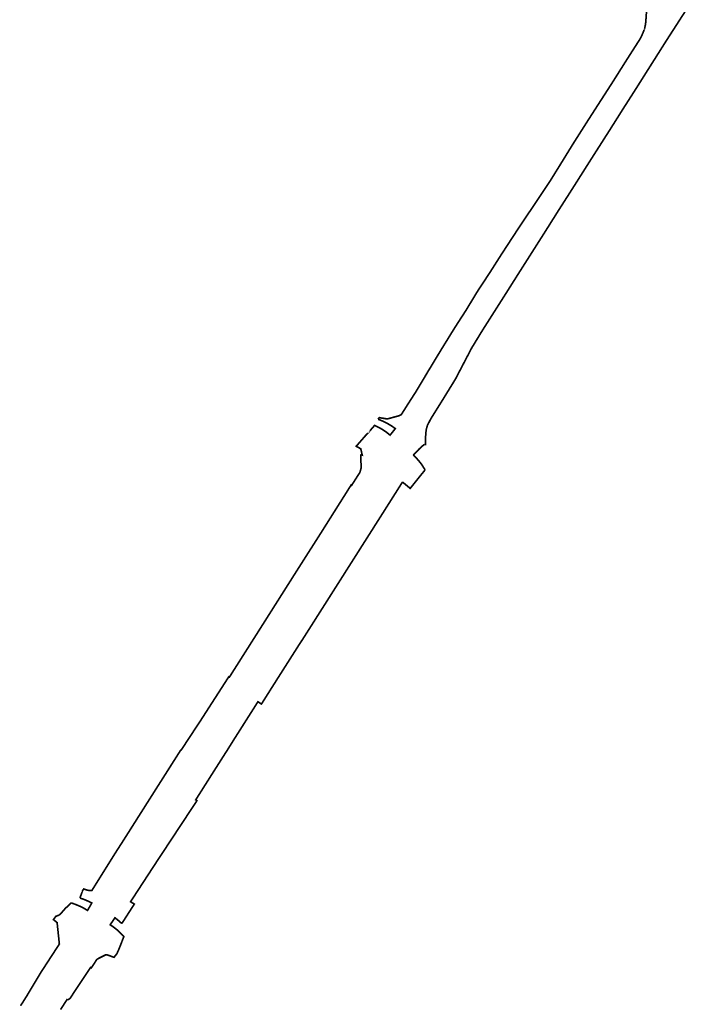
# Model space of a CAD drawing. Header units: metres. Extents: x 166223 to 168482, y 445393 to 450123.
# Tile 1 of 3: x 166956 to 167757, y 446587 to 447771. Entities that reach past the tile are written whole.
import ezdxf

# ---------------------------------------------------------------- set-up
doc = ezdxf.new("R2010")
doc.units = ezdxf.units.M
doc.header["$LTSCALE"] = 20
doc.layers.add('Beheergrens', color=10, linetype='Continuous')

msp = doc.modelspace()

# ---------------------------------------------------------------- linework, layer by layer
at = {"layer": 'Beheergrens', "const_width": 2}
for points in [[(167441.8269843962, 447260.6493766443), (167443.5202431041, 447260.409862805), (167443.5102508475, 447269.1308823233), (167443.8369519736, 447274.7105415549), (167444.4807800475, 447279.1152677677), (167445.7090687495, 447283.4439399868), (167449.8162491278, 447291.4488414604), (167463.6622544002, 447313.5922616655), (167479.2979700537, 447338.9667658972), (167489.9786633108, 447359.425079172), (167498.9268485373, 447376.5664464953), (167512.1355300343, 447398.2380318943), (167525.7427092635, 447419.5900364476), (167540.3146089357, 447442.5354531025), (167553.6765208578, 447463.7053135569), (167575.8778576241, 447498.631270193), (167588.119908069, 447517.8989234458), (167604.2142518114, 447543.4918798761), (167619.3336361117, 447567.1209176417), (167635.1592317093, 447592.1218585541), (167649.6674482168, 447614.9406262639), (167665.264287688, 447639.3749413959), (167681.156096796, 447664.5946384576), (167695.8129673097, 447687.5094360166), (167713.2552309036, 447715.1514385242), (167732.5932520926, 447745.7553066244), (167755.8890423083, 447781.949427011)], [(167706.2919999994, 447759.5260000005), (167706.3251000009, 447759.5208999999), (167706.3293000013, 447759.5331999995), (167707.0282000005, 447761.5802000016), (167707.0549999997, 447761.7230000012), (167707.1195, 447762.3407000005), (167707.7888838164, 447765.5270370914), (167708.1909999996, 447768.7580000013), (167709.2327647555, 447783.4430902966)], [(167706.2920105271, 447759.526048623), (167705.5236632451, 447757.3115312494), (167704.4036694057, 447754.7050902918), (167703.4143900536, 447752.5157078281), (167701.9750029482, 447749.3299776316), (167700.6788480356, 447747.3051243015), (167698.4146757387, 447743.7682057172), (167696.2239219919, 447740.3459466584), (167694.0990676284, 447737.0264246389), (167692.1820335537, 447734.0317128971), (167686.1150111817, 447724.5539612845), (167684.0824196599, 447721.3302382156), (167680.9352955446, 447716.3386618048), (167679.6973759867, 447714.3751471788), (167677.0768846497, 447710.2189192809), (167674.6136844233, 447706.3121710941), (167672.0713200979, 447702.2797381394), (167671.1949479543, 447700.8898358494), (167668.684444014, 447696.9309075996), (167664.6457672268, 447690.6486323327), (167661.6805549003, 447686.0362097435), (167658.9633675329, 447681.8095502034), (167656.3091403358, 447677.6808366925), (167655.2035983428, 447675.9611804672), (167652.3063282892, 447671.4528392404), (167648.5450481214, 447665.5986860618), (167646.5734433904, 447662.5302094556), (167643.4277180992, 447657.6341093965), (167640.4791544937, 447653.0449922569), (167637.9310073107, 447649.0789759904), (167637.3905952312, 447648.228470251), (167634.8558170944, 447644.2393504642), (167631.6840236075, 447639.2475209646), (167628.378914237, 447634.0459920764), (167626.8598030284, 447631.6552639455), (167623.3065902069, 447626.0635289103), (167620.7030156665, 447621.9660005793), (167619.8344229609, 447620.5555468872), (167617.1592611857, 447616.2114308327), (167614.3574316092, 447611.6616368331), (167612.2164608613, 447608.1850314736), (167609.3960294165, 447603.605045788), (167607.1818426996, 447600.0094474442), (167606.2800214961, 447598.5449581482), (167605.3850842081, 447597.0993981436), (167602.0786243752, 447591.7584933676), (167599.1422475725, 447587.0151349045), (167596.3176299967, 447582.4525005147), (167593.5420201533, 447577.9689757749), (167593.3240350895, 447577.6404738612), (167590.7395983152, 447573.7452539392), (167587.4829437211, 447568.8368954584), (167585.0303287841, 447565.1403618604), (167582.4218103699, 447561.208819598), (167579.4085626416, 447556.6673005), (167577.111972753, 447553.2060034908), (167576.5026178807, 447552.305047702), (167572.5814330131, 447546.50761877), (167569.8975539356, 447542.5397384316), (167567.7483555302, 447539.3621593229), (167564.734658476, 447534.9066408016), (167563.1474924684, 447532.5600367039), (167560.6089808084, 447528.8070087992), (167560.2251208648, 447528.2226711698), (167558.4522782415, 447525.5247330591), (167555.8088743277, 447521.5017847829), (167551.7315552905, 447515.296710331), (167548.3760040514, 447510.1900011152), (167545.4003132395, 447505.61911764), (167543.5108042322, 447502.7165337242), (167540.7536277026, 447498.4812738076), (167537.3501069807, 447493.2529716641), (167533.9523107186, 447488.0108918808), (167530.2987162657, 447482.2676788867), (167526.8860432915, 447476.9033080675), (167523.6291754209, 447471.7836257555), (167521.2952092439, 447468.1146774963), (167520.8169703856, 447467.3630154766), (167518.7659171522, 447464.2452207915), (167515.7309739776, 447459.6320446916), (167511.4205043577, 447453.0798895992), (167508.7309248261, 447448.9917725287), (167506.6227604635, 447445.7872907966), (167505.3031972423, 447443.7548662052), (167503.334449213, 447440.4896619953), (167500.606278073, 447435.9648148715), (167498.0582848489, 447431.7390034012), (167495.8247205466, 447428.0344981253), (167492.6965899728, 447422.8464096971), (167490.3632844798, 447419.1968346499), (167487.6684351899, 447415.0335142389), (167484.3421400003, 447409.8946614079), (167481.1942283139, 447405.0313670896), (167477.0909224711, 447398.5479545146), (167476.553117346, 447397.6761141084), (167473.3881519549, 447392.5447922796), (167470.0756539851, 447387.1742598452), (167465.4556411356, 447379.6856871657), (167462.1390204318, 447374.3100325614), (167461.9114563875, 447373.9347895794), (167461.0130266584, 447372.4529814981), (167456.562294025, 447365.1126854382), (167452.3937200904, 447358.2150757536), (167449.7921258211, 447353.8991583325), (167446.5486665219, 447348.5134625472), (167442.6891588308, 447342.0531593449), (167439.4925469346, 447336.7024049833), (167435.5234479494, 447330.0586130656), (167432.5423445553, 447325.0686130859), (167431.750996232, 447323.7440445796), (167429.5797874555, 447320.373683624), (167425.3280264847, 447313.7742496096), (167422.923986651, 447310.0429878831), (167420.5967037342, 447306.3587528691), (167417.3033316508, 447301.1451599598), (167417.021505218, 447300.6990319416), (167414.363979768, 447296.4920145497), (167411.5670223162, 447295.0489849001), (167397.4319921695, 447291.2140074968), (167389.8142406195, 447292.4732763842), (167387.5660969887, 447292.8751325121)], [(167382.1979999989, 447283.3570000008), (167382.2338000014, 447283.3979999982), (167388.4710000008, 447280.3900000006), (167392.7199999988, 447277.8619999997), (167396.5410000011, 447275.2019999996), (167398.6999999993, 447273.4849999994), (167400.8289999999, 447271.7930000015), (167401.0890000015, 447272.0890000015), (167401.125, 447272.129999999), (167402.2039999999, 447273.4789999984), (167402.2102999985, 447273.4869000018), (167403.2760000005, 447274.818), (167403.2817000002, 447274.8251000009), (167405.4800000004, 447277.5729999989), (167405.4855999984, 447277.5799999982), (167405.7609999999, 447277.9239999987), (167405.7666000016, 447277.9310000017), (167406.8159999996, 447279.2430000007), (167406.9191000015, 447279.3823000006), (167407.1469999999, 447279.6900000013), (167402.1920000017, 447283.120000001), (167397.7360000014, 447285.7749999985), (167393.1687456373, 447288.0771188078), (167388.4719999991, 447290.1020000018), (167386.4176553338, 447290.8259849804)], [(167382.2338813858, 447283.3979788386), (167376.9250000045, 447277.3610000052), (167374.8110000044, 447274.9569999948), (167374.7720000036, 447274.9125999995), (167374.5306999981, 447274.6407000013), (167374.5440948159, 447274.703017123)], [(167374.5433135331, 447274.7031943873), (167374.5278306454, 447274.6349535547), (167373.6319834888, 447273.6159482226), (167373.4004487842, 447273.3701889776), (167372.8043602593, 447272.7372814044), (167371.1975831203, 447271.0314637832), (167370.0310088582, 447269.7929678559), (167370.0082697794, 447269.7728872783), (167369.9914903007, 447269.7577162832), (167369.986218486, 447269.7522521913), (167369.964717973, 447269.7309510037), (167369.9541054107, 447269.7201338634), (167369.9439058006, 447269.7088727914), (167369.923918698, 447269.6862404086), (167369.9189219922, 447269.6805545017), (167369.9046885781, 447269.6628311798), (167369.886008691, 447269.6389783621), (167368.1227614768, 447267.5320680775), (167366.8079902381, 447265.9610269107), (167365.4646647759, 447264.4447591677), (167363.7000300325, 447262.4529858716), (167361.6843888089, 447260.1776941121), (167360.1300299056, 447258.4229509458), (167360.3809678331, 447258.1799460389), (167362.2418630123, 447257.1733411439), (167365.5660316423, 447255.3749628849), (167366.1781961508, 447252.8766894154), (167366.8947226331, 447249.9528281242), (167367.4240221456, 447247.7929797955), (167367.0630226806, 447247.9090029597), (167366.3710279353, 447248.4699647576), (167365.6289780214, 447247.7919753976), (167365.7437721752, 447243.6863092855), (167365.831600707, 447240.5449613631), (167365.926352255, 447237.1585573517), (167366.0620132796, 447232.3060424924), (167365.4645053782, 447230.1675391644), (167364.5630037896, 447226.9409708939), (167362.1100084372, 447223.096926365), (167359.9558137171, 447219.7211876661), (167357.2167924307, 447215.4290080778), (167354.6469984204, 447211.402013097), (167354.4596523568, 447211.5215824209), (167354.0529914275, 447211.7809997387), (167353.7021001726, 447211.2241264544), (167352.8607674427, 447209.8889898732), (167351.9942046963, 447208.5137426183), (167351.110343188, 447207.1109751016), (167350.1982429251, 447205.6634171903), (167349.626573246, 447204.756130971), (167348.7593931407, 447203.3799928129), (167347.8708119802, 447201.9697607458), (167346.952555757, 447200.5126211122), (167346.1975070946, 447199.3143085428), (167345.1733396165, 447197.6889266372), (167344.165170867, 447196.0889484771), (167344.161751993, 447196.0836002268), (167343.593088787, 447195.1809944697), (167343.3429778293, 447194.7841196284), (167342.9170097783, 447194.1081400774), (167342.7069658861, 447193.7747742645), (167342.5641333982, 447193.5480365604), (167342.5410233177, 447193.5112684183)], [(167428.75, 447247.8390000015), (167429.020218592, 447248.1161829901), (167430.3020000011, 447249.4310000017), (167431.4539999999, 447250.6130000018), (167433.9600000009, 447253.1829999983), (167434.2729999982, 447253.5040000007), (167435.4829999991, 447254.745000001), (167435.8460000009, 447255.1149999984)], [(167442.8194000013, 447230.0104999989), (167442.0969999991, 447231.3260000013), (167441.1867999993, 447232.7525999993), (167439.0249999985, 447236.1409999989), (167435.5240000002, 447240.7380000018), (167432.2350064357, 447244.3819932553), (167428.75, 447247.8390000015)], [(167415.2896984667, 447214.6075648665), (167415.3136021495, 447214.6452396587), (167415.3513441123, 447214.7048498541), (167415.369463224, 447214.7333737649), (167415.3745911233, 447214.7415074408), (167415.462599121, 447214.7379442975), (167416.1111242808, 447214.7124156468), (167416.6060133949, 447214.6929566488), (167417.407490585, 447214.0265915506), (167418.4499199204, 447213.1600291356), (167420.1484169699, 447211.7479973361), (167422.743866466, 447209.5902994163), (167425.0669996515, 447207.6589756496), (167427.3034129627, 447210.4743827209), (167428.9369786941, 447212.531041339), (167431.5840154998, 447215.8649870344), (167433.1260257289, 447217.804944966), (167434.166048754, 447219.1147818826), (167435.5360265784, 447220.8400531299), (167436.2069958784, 447221.6679454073), (167437.5403266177, 447223.3070219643), (167438.8826899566, 447224.9570234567), (167440.3127820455, 447226.7149296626), (167441.4004393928, 447228.0520308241), (167442.1633187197, 447228.9897298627), (167442.8899979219, 447229.8829638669)], [(167415.2896984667, 447214.6075648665), (167415.3136021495, 447214.6452396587), (167415.3513441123, 447214.7048498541), (167415.369463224, 447214.7333737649), (167415.3745911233, 447214.7415074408), (167415.462599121, 447214.7379442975), (167416.1111242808, 447214.7124156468), (167416.6060133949, 447214.6929566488), (167417.407490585, 447214.0265915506), (167418.4499199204, 447213.1600291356), (167420.1484169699, 447211.7479973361), (167422.743866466, 447209.5902994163), (167425.0669996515, 447207.6589756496), (167427.3034129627, 447210.4743827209), (167428.9369786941, 447212.531041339), (167431.5840154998, 447215.8649870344), (167433.1260257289, 447217.804944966), (167434.166048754, 447219.1147818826), (167435.5360265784, 447220.8400531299), (167436.2069958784, 447221.6679454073), (167437.5403266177, 447223.3070219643), (167438.8826899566, 447224.9570234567), (167440.3127820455, 447226.7149296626), (167441.4004393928, 447228.0520308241), (167442.1633187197, 447228.9897298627), (167442.889997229, 447229.8829518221)], [(167294.5819999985, 447024.2754999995), (167297.0464163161, 447028.1591055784), (167297.7686099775, 447029.2972324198), (167306.0496547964, 447042.3472107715), (167307.5909847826, 447044.7760760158), (167318.5102000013, 447061.9836000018), (167319.6796739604, 447063.8265724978), (167322.6659789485, 447068.5326866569), (167330.7278000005, 447081.2373000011), (167336.3435263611, 447090.0870590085), (167337.4232049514, 447091.7885207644), (167347.7335097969, 447108.0364256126), (167352.4736417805, 447115.5063449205), (167370.8977000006, 447144.5406000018), (167377.0022533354, 447154.1607353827), (167391.4635999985, 447176.9503000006), (167397.6682712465, 447186.7571597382), (167405.5985515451, 447199.2914044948), (167414.4018097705, 447213.2055210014)], [(167342.5410000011, 447193.5113000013), (167327.3770000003, 447169.4459999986), (167316.9789999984, 447152.9409999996), (167316.8159999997, 447152.6854999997), (167314.2372025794, 447148.6377325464), (167300.1807985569, 447126.5722882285), (167296.3129465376, 447120.5006992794), (167290.4899999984, 447111.3599999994), (167281.7729000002, 447097.5898999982), (167280.3013023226, 447095.26522008), (167263.778735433, 447069.1649803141), (167261.7034436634, 447065.8866882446), (167242.3990000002, 447035.3920000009)], [(167242.3990297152, 447035.3920170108), (167238.6927818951, 447029.5451022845), (167236.545792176, 447026.158088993), (167233.8314508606, 447021.8760516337), (167228.5858088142, 447013.6004442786), (167224.349238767, 447006.9168994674), (167221.3712013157, 447002.2188328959), (167217.8996551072, 446996.7421772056), (167214.6561512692, 446991.6252934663), (167211.7511952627, 446987.0423281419), (167207.7669745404, 446980.7570062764), (167206.9869693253, 446981.1169769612), (167202.1978288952, 446973.6709588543), (167198.3026753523, 446967.6149165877), (167194.8341009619, 446962.222052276), (167190.4704196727, 446955.4375491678), (167187.096474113, 446950.191876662), (167183.9811569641, 446945.3483224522), (167181.4946436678, 446941.4822606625), (167178.5599234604, 446936.9194890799), (167176.5483439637, 446933.7919231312), (167173.974967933, 446929.7910463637), (167170.6831333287, 446924.77997937), (167166.6171628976, 446918.5903850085), (167161.3911812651, 446910.6350618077), (167157.5591580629, 446904.8016965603), (167153.7605695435, 446899.0193661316), (167149.9240148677, 446893.1789874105), (167148.9109823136, 446892.3970237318), (167146.4747839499, 446888.5664784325), (167145.1819736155, 446886.5335493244), (167143.2355437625, 446883.4719017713), (167141.7931750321, 446881.2031032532), (167139.4332916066, 446877.4891097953), (167136.4078835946, 446872.7280151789), (167135.2357663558, 446870.8841655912), (167133.143123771, 446867.589775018), (167130.5202951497, 446863.4586440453), (167127.6346583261, 446858.9138218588), (167125.7292492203, 446855.9121310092), (167124.2462534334, 446853.5753793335), (167121.8758252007, 446849.8395647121), (167121.5067515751, 446849.2577450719), (167119.6942073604, 446846.4002336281), (167118.065617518, 446843.8325186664), (167116.1076850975, 446840.7447114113), (167114.3250903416, 446837.9332190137), (167113.2638910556, 446836.2587368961), (167110.7940239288, 446832.3620480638), (167108.4719372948, 446828.6969980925), (167105.7306464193, 446824.3698013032), (167104.3911155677, 446822.2548931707), (167101.8416425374, 446818.2289712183), (167099.4798869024, 446814.4980833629), (167097.234589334, 446810.9507000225), (167095.5462204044, 446808.2831718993), (167093.9157061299, 446805.7061157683), (167091.8800073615, 446802.4879728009), (167089.1949860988, 446798.2426870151), (167086.7812487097, 446794.4253530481), (167086.6892014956, 446794.2798437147), (167084.9833913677, 446791.581239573), (167083.7979943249, 446789.705999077), (167080.8544644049, 446785.1069992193), (167078.0884671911, 446780.7854316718), (167073.9345041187, 446774.2953397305), (167073.6766764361, 446773.8924528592), (167072.6127428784, 446772.2302099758), (167070.6105739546, 446769.101931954), (167068.828000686, 446766.3170438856), (167065.9810009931, 446761.7588911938), (167063.6597272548, 446758.0426918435), (167061.4400004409, 446754.4887122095), (167058.4808375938, 446749.7511878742), (167056.6138260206, 446746.7621877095), (167055.1237438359, 446744.3766033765), (167052.6188435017, 446740.3662781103), (167051.1271847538, 446737.9781325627), (167050.3469920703, 446736.7289661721), (167048.8510913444, 446734.3340251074), (167046.893869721, 446731.2005257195), (167045.484334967, 446728.9438496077), (167043.805774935, 446726.2565615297)], [(167294.5820222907, 447024.2755021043), (167294.5807041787, 447024.2734296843), (167294.5403607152, 447024.2098091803), (167294.3716015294, 447023.94385067), (167294.3450698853, 447023.902290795), (167294.3438392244, 447023.9002853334), (167294.2751170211, 447023.7925417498), (167294.2730544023, 447023.7938716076), (167294.2711979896, 447023.7950907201), (167294.2635664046, 447023.7999667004), (167294.2606100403, 447023.8018505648), (167294.2343462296, 447023.8186950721), (167294.1779679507, 447023.8550444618), (167292.9542993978, 447021.9376081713), (167292.2479267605, 447020.8315352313), (167290.1440642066, 447017.5338238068), (167287.0025988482, 447012.6064834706), (167283.6010867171, 447007.2667859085), (167281.4251600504, 447003.8476434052), (167279.2717992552, 447000.4625985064), (167277.1749190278, 446997.1657998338), (167276.6269212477, 446996.3034124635), (167276.1263105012, 446995.5156761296), (167275.7420141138, 446994.9110021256), (167275.5934242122, 446994.6771325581), (167275.1476544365, 446993.9755239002), (167274.6287865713, 446993.1587077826), (167273.7638480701, 446991.7966056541), (167272.6472700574, 446990.038407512), (167272.4271546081, 446989.69178183), (167272.2090908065, 446989.3482760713), (167272.2005433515, 446989.33479435), (167267.5365538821, 446981.9829120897), (167264.8770576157, 446977.7865405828), (167263.0866026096, 446974.9595116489), (167261.2545057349, 446972.0653000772), (167257.5312396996, 446966.1777255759), (167254.9086718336, 446962.0315106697), (167251.5398209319, 446956.697366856), (167248.2950144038, 446951.5552056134), (167247.7185085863, 446950.6410224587), (167246.2549863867, 446948.3199673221), (167245.6605254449, 446948.706752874), (167244.2475303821, 446949.6257275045), (167242.0210203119, 446951.0740119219), (167241.6377446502, 446950.4698993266), (167241.1188010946, 446949.6518628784), (167240.348420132, 446948.4375099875), (167239.4272586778, 446946.9853897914), (167237.8018386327, 446944.4233163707), (167233.9513577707, 446938.3538954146), (167232.3853560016, 446935.8853043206), (167230.3258428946, 446932.6390115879), (167229.1200030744, 446930.7382106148), (167227.1811794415, 446927.6821107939), (167225.7966558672, 446925.4996445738), (167225.0025390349, 446924.2478575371), (167221.1443685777, 446918.1661908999), (167218.8141853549, 446914.4930592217), (167216.6484570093, 446911.0794217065), (167213.4749778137, 446906.0769599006), (167212.3031728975, 446904.2045027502), (167210.6672122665, 446901.5903498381), (167209.3384757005, 446899.4672073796), (167207.5254792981, 446896.5700592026), (167205.5759959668, 446893.4549819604), (167204.7744671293, 446892.1982852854), (167203.6104336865, 446890.3733509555), (167202.3117516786, 446888.3370552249), (167201.1472416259, 446886.5097841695), (167200.3245821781, 446885.2189954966), (167199.4556963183, 446883.855005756), (167198.886879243, 446882.9618725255), (167198.0640845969, 446881.6697489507), (167197.2315114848, 446880.3619160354), (167196.2523926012, 446878.8233359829), (167195.7832796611, 446878.0861902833), (167195.0294857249, 446876.9012538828), (167194.3001729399, 446875.7547570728), (167193.4602847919, 446874.4337799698), (167192.7662589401, 446873.3421023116), (167191.9603579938, 446872.0740500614), (167191.1442672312, 446870.7900649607), (167190.3077310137, 446869.4732126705), (167189.7789897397, 446868.6405846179), (167189.0728616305, 446867.5285200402), (167188.3333621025, 446866.3638662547), (167187.6162931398, 446865.2340871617), (167187.1220169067, 446864.4554975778), (167186.4740838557, 446863.4343516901), (167185.4851918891, 446861.8752808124), (167184.5672822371, 446860.4277400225), (167183.9335052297, 446859.4282106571), (167183.1230265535, 446858.1494691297), (167182.2754834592, 446856.8123447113), (167181.8238119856, 446856.0994944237), (167181.1994734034, 446855.1137828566), (167180.1901373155, 446853.5200658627), (167179.29746278, 446852.1104110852), (167178.8001122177, 446851.3246951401), (167178.2575599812, 446850.4676719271), (167177.5848756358, 446849.4045273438), (167176.8695887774, 446848.2738642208), (167176.2769126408, 446847.336956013), (167175.8108139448, 446846.5999308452), (167175.2097272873, 446845.6493190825), (167174.3788735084, 446844.3352645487), (167173.9308285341, 446843.6263174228), (167172.9913153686, 446842.1395677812), (167172.2248796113, 446840.9264590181), (167171.1687742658, 446839.2544243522), (167170.4596442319, 446838.1313418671), (167169.581471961, 446836.7403022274), (167168.1807883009, 446834.5204346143), (167167.2630226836, 446833.0660002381), (167168.4117541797, 446832.3398142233), (167168.7419767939, 446832.1310343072), (167168.6990275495, 446832.064961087), (167168.5740715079, 446831.8754280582), (167168.3597932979, 446831.5501804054), (167168.1085139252, 446831.1687748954), (167167.9566108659, 446830.9382378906), (167167.9514813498, 446830.9304382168), (167166.5117194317, 446828.745072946), (167163.0965290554, 446823.5611695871), (167161.8332882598, 446821.6437810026), (167160.5093122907, 446819.6342448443), (167159.1890289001, 446817.6301690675), (167158.2262415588, 446816.1688406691), (167156.7321659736, 446813.9010244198), (167155.2777576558, 446811.6934889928), (167154.8600724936, 446811.0594856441), (167153.5902596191, 446809.1320711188), (167153.1820810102, 446808.5124417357), (167151.8567986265, 446806.5009023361), (167150.8309470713, 446804.9438620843), (167149.1899530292, 446802.4529772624), (167148.8475686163, 446801.9334067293), (167148.8310858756, 446801.9082251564), (167148.8109775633, 446801.8778062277), (167147.9888720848, 446800.6300796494), (167146.7230213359, 446798.7084613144), (167145.3028015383, 446796.5528524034), (167143.842979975, 446794.3370750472), (167142.2964321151, 446791.9897063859), (167139.3339671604, 446787.493082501), (167138.0639371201, 446785.5653377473), (167136.4283333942, 446783.0827025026), (167134.3696345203, 446779.9578209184), (167133.362375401, 446778.4290858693), (167132.5410834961, 446777.1823650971), (167132.2739992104, 446776.7770052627), (167131.1296747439, 446775.0400199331), (167129.90614691, 446773.1830311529), (167125.7749828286, 446766.912326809), (167123.5992455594, 446763.6097291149), (167122.2843352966, 446761.6140198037), (167120.3853914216, 446758.7317132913), (167118.8956588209, 446756.4704826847), (167117.3299999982, 446754.094000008), (167118.8956588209, 446756.4704826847), (167120.3853914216, 446758.7317132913), (167122.2843352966, 446761.6140198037), (167123.5992455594, 446763.6097291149), (167125.7749828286, 446766.912326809), (167129.90614691, 446773.1830311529), (167131.1296747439, 446775.0400199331), (167132.2739992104, 446776.7770052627), (167132.5410834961, 446777.1823650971), (167133.362375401, 446778.4290858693), (167134.3696345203, 446779.9578209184), (167136.4283333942, 446783.0827025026), (167138.0639371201, 446785.5653377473), (167139.3339671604, 446787.493082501), (167142.2964321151, 446791.9897063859), (167143.842979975, 446794.3370750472), (167145.3028015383, 446796.5528524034), (167146.7230213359, 446798.7084613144), (167147.9888720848, 446800.6300796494), (167148.8109775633, 446801.8778062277), (167148.8310858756, 446801.9082251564), (167148.8475686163, 446801.9334067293), (167149.1899530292, 446802.4529772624), (167150.8309470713, 446804.9438620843), (167151.8567986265, 446806.5009023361), (167153.1820810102, 446808.5124417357), (167153.5902596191, 446809.1320711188), (167154.8600724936, 446811.0594856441), (167155.2777576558, 446811.6934889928), (167156.7321659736, 446813.9010244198), (167158.2262415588, 446816.1688406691), (167159.1890289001, 446817.6301690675), (167160.5093122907, 446819.6342448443), (167161.8332882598, 446821.6437810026), (167163.0965290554, 446823.5611695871), (167166.5117194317, 446828.745072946), (167167.9514813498, 446830.9304382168), (167167.9566108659, 446830.9382378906), (167168.1085139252, 446831.1687748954), (167168.3597932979, 446831.5501804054), (167168.5740715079, 446831.8754280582), (167168.6990275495, 446832.064961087), (167168.7419767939, 446832.1310343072), (167168.4117541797, 446832.3398142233), (167167.2630226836, 446833.0660002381), (167168.1807883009, 446834.5204346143), (167169.581471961, 446836.7403022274), (167170.4596442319, 446838.1313418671), (167171.1687742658, 446839.2544243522), (167172.2248796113, 446840.9264590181), (167172.9913153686, 446842.1395677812), (167173.9308285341, 446843.6263174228), (167174.3788735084, 446844.3352645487), (167175.2097272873, 446845.6493190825), (167175.8108139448, 446846.5999308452), (167176.2769126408, 446847.336956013), (167176.8695887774, 446848.2738642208), (167177.5848756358, 446849.4045273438), (167178.2575599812, 446850.4676719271), (167178.8001122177, 446851.3246951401), (167179.29746278, 446852.1104110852), (167180.1901373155, 446853.5200658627), (167181.1994734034, 446855.1137828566), (167181.8238119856, 446856.0994944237), (167182.2754834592, 446856.8123447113), (167183.1230265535, 446858.1494691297), (167183.9335052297, 446859.4282106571), (167184.5672822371, 446860.4277400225), (167185.4851918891, 446861.8752808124), (167186.4740838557, 446863.4343516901), (167187.1220169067, 446864.4554975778), (167187.6162931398, 446865.2340871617), (167188.3333621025, 446866.3638662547), (167189.0728616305, 446867.5285200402), (167189.7789897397, 446868.6405846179), (167190.3077310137, 446869.4732126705), (167191.1442672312, 446870.7900649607), (167191.9603579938, 446872.0740500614), (167192.7662589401, 446873.3421023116), (167193.4602847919, 446874.4337799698), (167194.3001729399, 446875.7547570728), (167195.0294857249, 446876.9012538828), (167195.7832796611, 446878.0861902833), (167196.2523926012, 446878.8233359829), (167197.2315114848, 446880.3619160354), (167198.0640845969, 446881.6697489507), (167198.886879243, 446882.9618725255), (167199.4556963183, 446883.855005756), (167200.3245821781, 446885.2189954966), (167201.1472416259, 446886.5097841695), (167202.3117516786, 446888.3370552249), (167203.6104336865, 446890.3733509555), (167204.7744671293, 446892.1982852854), (167205.5759959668, 446893.4549819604), (167207.5254792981, 446896.5700592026), (167209.3384757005, 446899.4672073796), (167210.6672122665, 446901.5903498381), (167212.3031728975, 446904.2045027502), (167213.4749778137, 446906.0769599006), (167216.6484570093, 446911.0794217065), (167218.8141853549, 446914.4930592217), (167221.1443685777, 446918.1661908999), (167225.0025390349, 446924.2478575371), (167225.7966558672, 446925.4996445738), (167227.1811794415, 446927.6821107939), (167229.1200030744, 446930.7382106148), (167230.3258428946, 446932.6390115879), (167232.3853560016, 446935.8853043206), (167233.9513577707, 446938.3538954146), (167237.8018386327, 446944.4233163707), (167239.4272586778, 446946.9853897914), (167240.348420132, 446948.4375099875), (167241.1188010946, 446949.6518628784), (167241.6377446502, 446950.4698993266), (167242.0210203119, 446951.0740119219), (167244.2475303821, 446949.6257275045), (167245.6605254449, 446948.706752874), (167246.2549863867, 446948.3199673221), (167247.7185085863, 446950.6410224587), (167248.2950144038, 446951.5552056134), (167251.5398209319, 446956.697366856), (167254.9086718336, 446962.0315106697), (167257.5312396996, 446966.1777255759), (167261.2545057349, 446972.0653000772), (167263.0866026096, 446974.9595116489), (167264.8770576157, 446977.7865405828), (167267.5365538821, 446981.9829120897), (167272.2005433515, 446989.33479435), (167272.2090908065, 446989.3482760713), (167272.4271546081, 446989.69178183), (167272.6472700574, 446990.038407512), (167273.7638480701, 446991.7966056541), (167274.6287865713, 446993.1587077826), (167275.1476544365, 446993.9755239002), (167275.5934242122, 446994.6771325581), (167275.7420141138, 446994.9110021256), (167276.1263105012, 446995.5156761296), (167276.6269212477, 446996.3034124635), (167277.1749190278, 446997.1657998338), (167279.2717992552, 447000.4625985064), (167281.4251600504, 447003.8476434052), (167283.6010867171, 447007.2667859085), (167287.0025988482, 447012.6064834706), (167290.1440642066, 447017.5338238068), (167292.2479267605, 447020.8315352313), (167292.9542993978, 447021.9376081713), (167294.1779679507, 447023.8550444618), (167294.2343462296, 447023.8186950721), (167294.2606100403, 447023.8018505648), (167294.2635664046, 447023.7999667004), (167294.2711979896, 447023.7950907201), (167294.2730544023, 447023.7938716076), (167294.2751170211, 447023.7925417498), (167294.3438392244, 447023.9002853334), (167294.3450698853, 447023.902290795), (167294.3716015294, 447023.94385067), (167294.5403607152, 447024.2098091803), (167294.5807041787, 447024.2734296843), (167294.5820222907, 447024.2755021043)], [(167078.3890098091, 446684.2410539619), (167093.4299999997, 446707.6590000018), (167089.1890140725, 446710.3136348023), (167088.9123862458, 446710.4852486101), (167117.3299999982, 446754.0940000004)], [(167028.0138974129, 446715.0003792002), (167030.1110000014, 446720.6039999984), (167030.5241213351, 446721.8375120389)], [(167030.4969866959, 446721.7564924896), (167030.5159999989, 446721.754999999), (167031.1999999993, 446723.6970000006), (167032.6889999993, 446725.8889999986), (167036.8420000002, 446724.4780000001), (167038.2080000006, 446724.2064999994), (167039.574000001, 446723.9349999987)], [(167039.574000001, 446723.9349999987), (167040.9599547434, 446723.8200002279), (167042.3469999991, 446723.9210000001), (167043.8057999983, 446726.2566)], [(167017.6081000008, 446709.1759000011), (167017.6130000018, 446709.1739999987), (167019.4140999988, 446708.4572999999), (167019.433699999, 446708.4499000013), (167023.9459999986, 446706.8150000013), (167028.2939999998, 446704.9310000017), (167032.5399999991, 446702.8099999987), (167037.2190000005, 446700.0469999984), (167037.4171000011, 446700.4089000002), (167037.4620000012, 446700.4910000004), (167038.0234999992, 446701.4646999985), (167038.3308000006, 446701.9976000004), (167038.6009999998, 446702.4659999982), (167040.3220999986, 446705.4501000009), (167041.1979999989, 446706.9690000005), (167042.0639999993, 446708.4710000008), (167042.128800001, 446708.5819999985), (167042.3209999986, 446708.9109999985), (167038.1064000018, 446711.059700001), (167038.0938999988, 446711.0658), (167036.1552999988, 446711.9558000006), (167033.4050000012, 446713.118999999), (167028.25, 446714.9600000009), (167028.0236145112, 446715.0263440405)], [(167003.0949999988, 446694.4380000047), (167004.4070000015, 446695.6889999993), (167006.6079999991, 446698.0210000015), (167010.2210000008, 446702.1449999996), (167017.6079999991, 446709.1759999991)], [(167003.09499137, 446694.4379446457), (167002.8639927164, 446694.3499498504), (167002.5357392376, 446694.2246763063), (167001.006884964, 446693.6409638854), (166998.9720014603, 446692.86402497), (166998.7959856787, 446692.606958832), (166997.8329892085, 446691.2029526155), (166996.2590342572, 446688.9630267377), (166998.2246873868, 446687.3578170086), (167000.6269859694, 446685.3960059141), (167001.1013160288, 446680.8765901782), (167001.3712591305, 446678.3041399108), (167001.7366149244, 446674.8233803), (167002.3013732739, 446669.4422550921), (167002.5259992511, 446667.3015494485), (167002.8994374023, 446663.7434940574), (167003.1599666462, 446661.2610185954), (167003.3320307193, 446659.6240156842), (167001.9958394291, 446657.5682150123), (167000.293110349, 446654.9485208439), (166998.53915036, 446652.2500536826), (166996.2754287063, 446648.7671948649), (166994.5883567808, 446646.171458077), (166992.2221028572, 446642.5308313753), (166989.9698629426, 446639.0656910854), (166989.8010591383, 446638.8060839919), (166987.2786475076, 446634.9253509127), (166985.3432846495, 446631.9476720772), (166983.1049199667, 446628.5038161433), (166980.5389975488, 446624.5560124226), (166978.4917184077, 446621.1246322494), (166977.0803918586, 446618.7591739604), (166974.4286725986, 446614.3146803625), (166972.0291845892, 446610.2929691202), (166969.5145491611, 446606.0780835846), (166968.3049893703, 446604.050963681), (166966.8627477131, 446601.6335939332), (166965.6553740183, 446599.6100397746), (166964.5230076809, 446597.7120391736), (166962.8815173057, 446595.1031846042), (166961.9687184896, 446593.6525830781), (166960.1645943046, 446590.7852505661), (166958.5902582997, 446588.2831313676), (166956.6739076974, 446585.3782638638)], [(167078.3889999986, 446684.2410999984), (167077.9213999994, 446684.6671000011), (167076.3460000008, 446686.1030000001), (167074.7019999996, 446687.6009999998), (167070.1649999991, 446691.1739999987), (167069.9400999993, 446690.8469000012), (167069.8590000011, 446690.7289999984), (167068.9301000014, 446689.3720999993), (167067.9820000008, 446687.9880000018), (167065.9820000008, 446685.0670000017), (167065.6721000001, 446684.6151000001), (167065.0170999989, 446683.6589000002), (167064.6590000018, 446683.1359999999), (167064.6378999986, 446683.0993000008), (167064.4450000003, 446682.7639999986), (167068.8669999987, 446679.7039999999), (167072.6970000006, 446676.6420000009), (167076.2080000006, 446673.4100000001), (167080.8709999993, 446668.4310000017), (167080.8649000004, 446668.4188000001)], [(167048.631000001, 446641.4140000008), (167058.8599999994, 446646.5670000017), (167060.9589999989, 446646.5560000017), (167069.063000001, 446643.6209999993), (167072.5080000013, 446648.057), (167072.5689999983, 446648.1939999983), (167074.7679999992, 446653.1140000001), (167074.807, 446653.2100000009), (167076.6090000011, 446657.7170000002), (167076.6640000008, 446657.8570000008), (167076.7049999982, 446657.8379999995), (167076.7912000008, 446658.0623000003), (167077.2479999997, 446659.2509999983), (167080.4019999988, 446667.4679999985), (167080.8709999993, 446668.4310000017)], [(167013.550999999, 446592.3920000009), (167016.2479999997, 446594.2460000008), (167016.8979999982, 446595.3420000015), (167040.8539999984, 446631.4510000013), (167041.6860000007, 446630.9120000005), (167045.1585000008, 446636.1630000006), (167048.6310020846, 446641.4139854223)], [(167004.6960218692, 446580.7628462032), (167008.2091632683, 446586.1186367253), (167011.5209809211, 446591.1459941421), (167012.4820334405, 446592.878949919), (167012.5266367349, 446592.8585882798), (167012.5941941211, 446592.8279361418), (167012.7391373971, 446592.7618720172), (167013.0219452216, 446592.6329528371), (167013.357121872, 446592.4803533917), (167013.4853646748, 446592.4219249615), (167013.5509979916, 446592.3920469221)]]:
    msp.add_lwpolyline(points, dxfattribs=at)
at = {"layer": 'Beheergrens', "const_width": 2, "flags": 128}
for points in [[(167387.5830000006, 447292.8249999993), (167386.4176553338, 447290.8259849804)], [(167441.9349999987, 447260.6340976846), (167435.8460000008, 447255.1149999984)], [(167442.8194000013, 447230.010499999), (167442.8900000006, 447229.8830000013)], [(167414.4018097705, 447213.2055210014), (167415.2896984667, 447214.6075648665)]]:
    msp.add_lwpolyline(points, dxfattribs=at)

doc.saveas('drawing.dxf')
